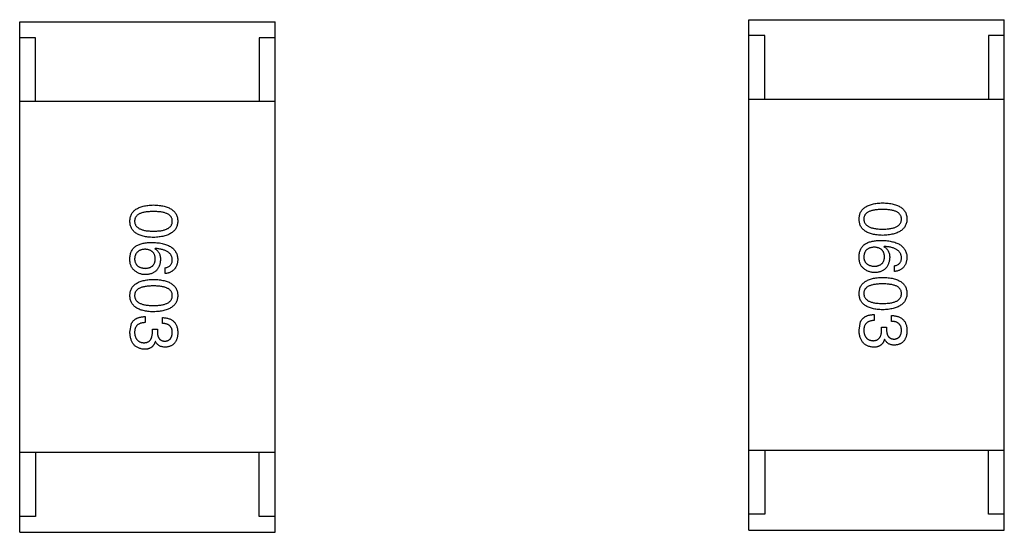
# Model space of a CAD drawing. Header units: inches. Extents: x -36 to 490, y -51 to 98.
# Tile 20 of 153: x 367.08 to 370.16, y 5.06 to 6.66. Entities that reach past the tile are written whole.
import ezdxf

# ---------------------------------------------------------------- set-up
doc = ezdxf.new("R2010")
doc.units = ezdxf.units.IN
doc.header["$LTSCALE"] = 1.21
doc.header["$MEASUREMENT"] = 0
doc.layers.get('0').update_dxf_attribs({"linetype": 'CONTINUOUS'})

msp = doc.modelspace()

# ---------------------------------------------------------------- linework, layer by layer
at = {"color": 7, "linetype": 'Continuous'}
for p, q in [((369.3607, 5.0623), (369.3607, 6.6623)), ((369.3607, 6.6623), (370.1607, 6.6623)), ((370.1607, 5.0623), (370.1607, 6.6623)), ((367.0768, 5.0559), (367.0768, 6.6559)), ((367.0768, 6.6559), (367.8768, 6.6559)), ((367.8768, 5.0559), (367.8768, 6.6559)), ((367.1268, 6.6059), (367.0768, 6.6059)), ((367.1268, 6.4059), (367.1268, 6.6059)), ((367.8268, 6.6059), (367.8268, 6.4059)), ((367.8768, 6.6059), (367.8268, 6.6059)), ((369.4107, 6.6123), (369.3607, 6.6123)), ((369.4107, 6.4123), (369.4107, 6.6123)), ((370.1107, 6.6123), (370.1107, 6.4123)), ((370.1607, 6.6123), (370.1107, 6.6123)), ((367.8768, 6.4059), (367.0768, 6.4059)), ((370.1607, 6.4123), (369.3607, 6.4123)), ((367.5007, 5.9454), (367.4999, 5.9446)), ((369.7846, 5.9518), (369.7838, 5.951)), ((369.8165, 5.8731), (369.8165, 5.8912)), ((367.5327, 5.8667), (367.5327, 5.8847)), ((369.7534, 5.7384), (369.7534, 5.7195)), ((367.422, 5.6827), (367.4269, 5.7098)), ((367.4696, 5.7319), (367.4696, 5.7131)), ((367.5237, 5.7106), (367.5237, 5.7286)), ((369.7059, 5.6892), (369.7108, 5.7162)), ((369.8075, 5.717), (369.8075, 5.7351)), ((367.4925, 5.6835), (367.4925, 5.6926)), ((367.4925, 5.6926), (367.5081, 5.6926)), ((367.5081, 5.6926), (367.5081, 5.6827)), ((369.7764, 5.69), (369.7764, 5.699)), ((369.7764, 5.699), (369.792, 5.699)), ((369.792, 5.699), (369.792, 5.6892)), ((367.5023, 5.654), (367.5015, 5.654)), ((369.7862, 5.6605), (369.7854, 5.6605)), ((367.8768, 5.3059), (367.0768, 5.3059)), ((367.1268, 5.3059), (367.1268, 5.1059)), ((367.8268, 5.1059), (367.8268, 5.3059)), ((370.1607, 5.3123), (369.3607, 5.3123)), ((369.4107, 5.3123), (369.4107, 5.1123)), ((370.1107, 5.1123), (370.1107, 5.3123)), ((367.1268, 5.1059), (367.0768, 5.1059)), ((367.8768, 5.1059), (367.8268, 5.1059)), ((369.4107, 5.1123), (369.3607, 5.1123)), ((370.1607, 5.1123), (370.1107, 5.1123)), ((369.3607, 5.0623), (370.1607, 5.0623)), ((367.0768, 5.0559), (367.8768, 5.0559))]:
    msp.add_line(p, q, dxfattribs=at)
for points, knots in [([(367.422, 6.0308), (367.4221, 6.0328), (367.4223, 6.0367), (367.4232, 6.0423), (367.4248, 6.0476), (367.4268, 6.0525), (367.4295, 6.057), (367.4327, 6.0611), (367.4365, 6.0649), (367.4409, 6.0682), (367.4458, 6.0712), (367.4513, 6.0738), (367.4573, 6.0761), (367.4639, 6.078), (367.4711, 6.0795), (367.4788, 6.0806), (367.4871, 6.0813), (367.4928, 6.0815), (367.4958, 6.0816)], [0, 0, 0, 0, 0.059135, 0.115606, 0.169241, 0.221578, 0.273261, 0.324749, 0.377329, 0.431642, 0.488541, 0.548597, 0.612232, 0.680174, 0.752504, 0.829777, 0.912307, 1, 1, 1, 1]), ([(367.4958, 6.0816), (367.4988, 6.0815), (367.5047, 6.0813), (367.5133, 6.0806), (367.5213, 6.0795), (367.5287, 6.0779), (367.5355, 6.0761), (367.5418, 6.0738), (367.5474, 6.0712), (367.5525, 6.0682), (367.557, 6.0649), (367.561, 6.0611), (367.5643, 6.057), (367.5671, 6.0525), (367.5692, 6.0476), (367.5708, 6.0423), (367.5717, 6.0367), (367.5719, 6.0328), (367.572, 6.0308)], [0, 0, 0, 0, 0.088823, 0.172287, 0.250296, 0.323438, 0.392244, 0.456221, 0.516635, 0.573871, 0.628, 0.680335, 0.731489, 0.782557, 0.834044, 0.886738, 0.942089, 1, 1, 1, 1]), ([(369.7059, 6.0373), (369.706, 6.0392), (369.7062, 6.0431), (369.7071, 6.0488), (369.7086, 6.054), (369.7107, 6.0589), (369.7133, 6.0634), (369.7166, 6.0676), (369.7204, 6.0713), (369.7248, 6.0747), (369.7297, 6.0777), (369.7352, 6.0803), (369.7412, 6.0825), (369.7478, 6.0844), (369.755, 6.0859), (369.7627, 6.087), (369.771, 6.0878), (369.7767, 6.088), (369.7797, 6.0881)], [0, 0, 0, 0, 0.059135, 0.115606, 0.169241, 0.221578, 0.273261, 0.324749, 0.377329, 0.431642, 0.488541, 0.548597, 0.612232, 0.680174, 0.752504, 0.829777, 0.912307, 1, 1, 1, 1]), ([(369.7797, 6.0881), (369.7827, 6.088), (369.7886, 6.0878), (369.7972, 6.087), (369.8052, 6.0859), (369.8126, 6.0844), (369.8194, 6.0825), (369.8256, 6.0803), (369.8313, 6.0777), (369.8364, 6.0747), (369.8409, 6.0713), (369.8448, 6.0676), (369.8482, 6.0634), (369.8509, 6.0589), (369.853, 6.054), (369.8547, 6.0488), (369.8556, 6.0431), (369.8558, 6.0392), (369.8559, 6.0373)], [0, 0, 0, 0, 0.088823, 0.172287, 0.250296, 0.323438, 0.392244, 0.456221, 0.516635, 0.573871, 0.628, 0.680335, 0.731489, 0.782557, 0.834044, 0.886738, 0.942089, 1, 1, 1, 1]), ([(367.4958, 6.0611), (367.4934, 6.0611), (367.4888, 6.0611), (367.4821, 6.0607), (367.4759, 6.0601), (367.4701, 6.0593), (367.4648, 6.0582), (367.4599, 6.057), (367.4555, 6.0554), (367.4516, 6.0537), (367.4481, 6.0517), (367.4451, 6.0494), (367.4425, 6.0469), (367.4404, 6.0441), (367.4387, 6.0412), (367.4376, 6.0379), (367.4369, 6.0344), (367.4368, 6.032), (367.4368, 6.0308)], [0, 0, 0, 0, 0.096457, 0.187288, 0.27178, 0.350132, 0.423455, 0.491343, 0.554037, 0.612253, 0.666313, 0.717038, 0.764921, 0.811214, 0.856775, 0.902988, 0.950234, 1, 1, 1, 1]), ([(367.5548, 6.0308), (367.5548, 6.032), (367.5547, 6.0344), (367.554, 6.0379), (367.5528, 6.0412), (367.5512, 6.0442), (367.5491, 6.0469), (367.5465, 6.0494), (367.5435, 6.0517), (367.54, 6.0537), (367.5361, 6.0554), (367.5317, 6.057), (367.5268, 6.0582), (367.5215, 6.0594), (367.5157, 6.0601), (367.5095, 6.0607), (367.5028, 6.0611), (367.4982, 6.0611), (367.4958, 6.0611)], [0, 0, 0, 0, 0.049764, 0.097007, 0.143217, 0.188577, 0.235116, 0.282997, 0.333719, 0.387776, 0.445989, 0.508679, 0.576563, 0.649481, 0.728235, 0.812722, 0.903548, 1, 1, 1, 1]), ([(369.7797, 6.0676), (369.7773, 6.0676), (369.7727, 6.0675), (369.766, 6.0672), (369.7597, 6.0666), (369.754, 6.0658), (369.7487, 6.0647), (369.7438, 6.0634), (369.7394, 6.0619), (369.7355, 6.0601), (369.732, 6.0581), (369.7289, 6.0559), (369.7264, 6.0533), (369.7243, 6.0506), (369.7226, 6.0476), (369.7215, 6.0444), (369.7208, 6.0409), (369.7207, 6.0385), (369.7206, 6.0373)], [0, 0, 0, 0, 0.096457, 0.187288, 0.27178, 0.350132, 0.423455, 0.491343, 0.554037, 0.612253, 0.666313, 0.717038, 0.764921, 0.811214, 0.856775, 0.902988, 0.950234, 1, 1, 1, 1]), ([(369.8387, 6.0373), (369.8386, 6.0385), (369.8385, 6.0409), (369.8379, 6.0444), (369.8367, 6.0476), (369.8351, 6.0506), (369.8329, 6.0533), (369.8304, 6.0559), (369.8274, 6.0581), (369.8239, 6.0601), (369.8199, 6.0619), (369.8155, 6.0634), (369.8107, 6.0647), (369.8054, 6.0658), (369.7996, 6.0666), (369.7933, 6.0672), (369.7867, 6.0675), (369.782, 6.0676), (369.7797, 6.0676)], [0, 0, 0, 0, 0.049764, 0.097007, 0.143217, 0.188577, 0.235116, 0.282997, 0.333719, 0.387776, 0.445989, 0.508679, 0.576563, 0.649481, 0.728235, 0.812722, 0.903548, 1, 1, 1, 1]), ([(367.4958, 5.98), (367.4928, 5.9801), (367.4871, 5.9803), (367.4788, 5.9811), (367.4711, 5.9822), (367.4639, 5.9837), (367.4573, 5.9855), (367.4513, 5.9878), (367.4458, 5.9904), (367.4409, 5.9934), (367.4365, 5.9968), (367.4327, 6.0005), (367.4295, 6.0046), (367.4268, 6.0092), (367.4248, 6.0141), (367.4232, 6.0193), (367.4223, 6.0249), (367.4221, 6.0288), (367.422, 6.0308)], [0, 0, 0, 0, 0.08769, 0.170218, 0.24749, 0.319818, 0.387758, 0.451391, 0.511445, 0.568185, 0.622681, 0.67526, 0.726746, 0.778428, 0.830764, 0.884397, 0.940866, 1, 1, 1, 1]), ([(367.4368, 6.0308), (367.4368, 6.0296), (367.437, 6.0271), (367.4378, 6.0235), (367.439, 6.0202), (367.4407, 6.0171), (367.4428, 6.0143), (367.4454, 6.0118), (367.4485, 6.0094), (367.452, 6.0073), (367.4559, 6.0055), (367.4603, 6.004), (367.4651, 6.0026), (367.4704, 6.0015), (367.4761, 6.0007), (367.4823, 6.0001), (367.4889, 5.9997), (367.4934, 5.9997), (367.4958, 5.9997)], [0, 0, 0, 0, 0.050879, 0.099377, 0.146973, 0.193618, 0.240619, 0.289461, 0.34047, 0.395283, 0.453059, 0.515633, 0.582666, 0.655287, 0.732971, 0.815933, 0.905166, 1, 1, 1, 1]), ([(367.4958, 5.9997), (367.4982, 5.9997), (367.5028, 5.9997), (367.5095, 6.0001), (367.5157, 6.0007), (367.5215, 6.0015), (367.5268, 6.0026), (367.5317, 6.0039), (367.5361, 6.0055), (367.54, 6.0073), (367.5435, 6.0094), (367.5465, 6.0117), (367.5491, 6.0143), (367.5512, 6.0171), (367.5528, 6.0202), (367.554, 6.0235), (367.5547, 6.0271), (367.5548, 6.0296), (367.5548, 6.0308)], [0, 0, 0, 0, 0.095719, 0.185854, 0.269738, 0.347952, 0.420315, 0.487894, 0.550245, 0.608186, 0.662454, 0.713283, 0.761375, 0.808209, 0.854301, 0.901312, 0.949396, 1, 1, 1, 1]), ([(367.572, 6.0308), (367.5719, 6.0289), (367.5717, 6.025), (367.5706, 6.0195), (367.5689, 6.0143), (367.5668, 6.0095), (367.564, 6.005), (367.5606, 6.0009), (367.5566, 5.9972), (367.5521, 5.9938), (367.547, 5.9908), (367.5414, 5.9881), (367.5352, 5.9859), (367.5284, 5.984), (367.521, 5.9824), (367.5131, 5.9812), (367.5047, 5.9804), (367.4988, 5.9801), (367.4958, 5.98)], [0, 0, 0, 0, 0.057415, 0.112361, 0.16496, 0.216437, 0.267441, 0.318839, 0.371478, 0.426325, 0.483626, 0.544235, 0.608673, 0.677374, 0.750405, 0.828394, 0.911525, 1, 1, 1, 1]), ([(369.7797, 5.9864), (369.7767, 5.9865), (369.771, 5.9867), (369.7627, 5.9875), (369.755, 5.9886), (369.7478, 5.9901), (369.7412, 5.992), (369.7352, 5.9942), (369.7297, 5.9968), (369.7247, 5.9998), (369.7204, 6.0032), (369.7166, 6.007), (369.7133, 6.0111), (369.7107, 6.0156), (369.7086, 6.0205), (369.7071, 6.0258), (369.7062, 6.0314), (369.706, 6.0353), (369.7059, 6.0373)], [0, 0, 0, 0, 0.08769, 0.170218, 0.24749, 0.319818, 0.387758, 0.451391, 0.511445, 0.568185, 0.622681, 0.67526, 0.726746, 0.778428, 0.830764, 0.884397, 0.940866, 1, 1, 1, 1]), ([(369.7206, 6.0373), (369.7207, 6.036), (369.7209, 6.0335), (369.7216, 6.03), (369.7229, 6.0267), (369.7246, 6.0236), (369.7267, 6.0207), (369.7293, 6.0182), (369.7324, 6.0159), (369.7359, 6.0138), (369.7398, 6.012), (369.7442, 6.0104), (369.749, 6.0091), (369.7543, 6.008), (369.76, 6.0071), (369.7661, 6.0065), (369.7728, 6.0062), (369.7773, 6.0061), (369.7797, 6.0061)], [0, 0, 0, 0, 0.050879, 0.099377, 0.146973, 0.193618, 0.240619, 0.289461, 0.34047, 0.395283, 0.453059, 0.515633, 0.582666, 0.655287, 0.732971, 0.815933, 0.905166, 1, 1, 1, 1]), ([(369.7797, 6.0061), (369.782, 6.0061), (369.7867, 6.0062), (369.7933, 6.0065), (369.7996, 6.0071), (369.8054, 6.008), (369.8107, 6.0091), (369.8155, 6.0104), (369.8199, 6.012), (369.8239, 6.0138), (369.8273, 6.0159), (369.8304, 6.0182), (369.8329, 6.0208), (369.8351, 6.0236), (369.8367, 6.0267), (369.8379, 6.03), (369.8385, 6.0336), (369.8386, 6.036), (369.8387, 6.0373)], [0, 0, 0, 0, 0.095719, 0.185854, 0.269738, 0.347952, 0.420315, 0.487894, 0.550245, 0.608186, 0.662454, 0.713283, 0.761375, 0.808209, 0.854301, 0.901312, 0.949396, 1, 1, 1, 1]), ([(369.8559, 6.0373), (369.8558, 6.0353), (369.8555, 6.0315), (369.8545, 6.0259), (369.8528, 6.0207), (369.8506, 6.0159), (369.8478, 6.0114), (369.8445, 6.0073), (369.8405, 6.0036), (369.836, 6.0002), (369.8309, 5.9972), (369.8253, 5.9946), (369.819, 5.9923), (369.8123, 5.9904), (369.8049, 5.9889), (369.797, 5.9877), (369.7885, 5.9868), (369.7827, 5.9866), (369.7797, 5.9864)], [0, 0, 0, 0, 0.057415, 0.112361, 0.16496, 0.216437, 0.267441, 0.318839, 0.371478, 0.426325, 0.483626, 0.544235, 0.608673, 0.677374, 0.750405, 0.828394, 0.911525, 1, 1, 1, 1]), ([(367.422, 5.9151), (367.4221, 5.9171), (367.4224, 5.9211), (367.4235, 5.9269), (367.425, 5.9324), (367.4272, 5.9374), (367.43, 5.9421), (367.4333, 5.9464), (367.4372, 5.9503), (367.4402, 5.9525), (367.4417, 5.9536)], [0, 0, 0, 0, 0.137449, 0.267856, 0.393219, 0.514735, 0.63397, 0.753734, 0.874967, 1, 1, 1, 1]), ([(367.4417, 5.9536), (367.4432, 5.9544), (367.4465, 5.9562), (367.4517, 5.9584), (367.4574, 5.9602), (367.4635, 5.9616), (367.4701, 5.9629), (367.4772, 5.9636), (367.4847, 5.9642), (367.4899, 5.9642), (367.4925, 5.9642)], [0, 0, 0, 0, 0.101889, 0.209155, 0.322694, 0.442863, 0.569758, 0.70479, 0.848502, 1, 1, 1, 1]), ([(367.4925, 5.9642), (367.4957, 5.9641), (367.5018, 5.964), (367.5106, 5.9631), (367.5189, 5.962), (367.5265, 5.9603), (367.5336, 5.9584), (367.5401, 5.956), (367.546, 5.9532), (367.5513, 5.95), (367.556, 5.9465), (367.5601, 5.9424), (367.5636, 5.9381), (367.5665, 5.9332), (367.5688, 5.928), (367.5705, 5.9224), (367.5716, 5.9164), (367.5719, 5.9123), (367.572, 5.9101)], [0, 0, 0, 0, 0.087517, 0.169686, 0.246944, 0.319347, 0.387088, 0.450961, 0.511075, 0.567974, 0.622351, 0.675039, 0.726853, 0.778688, 0.83093, 0.884738, 0.941043, 1, 1, 1, 1]), ([(369.7059, 5.9215), (369.706, 5.9236), (369.7062, 5.9276), (369.7073, 5.9334), (369.7089, 5.9388), (369.7111, 5.9439), (369.7139, 5.9485), (369.7172, 5.9528), (369.7211, 5.9567), (369.7241, 5.9589), (369.7256, 5.96)], [0, 0, 0, 0, 0.137449, 0.267856, 0.393219, 0.514735, 0.63397, 0.753734, 0.874967, 1, 1, 1, 1]), ([(369.7256, 5.96), (369.7271, 5.9609), (369.7303, 5.9626), (369.7356, 5.9648), (369.7413, 5.9666), (369.7474, 5.9681), (369.754, 5.9693), (369.761, 5.9701), (369.7686, 5.9706), (369.7737, 5.9707), (369.7764, 5.9707)], [0, 0, 0, 0, 0.101889, 0.209155, 0.322694, 0.442863, 0.569758, 0.70479, 0.848502, 1, 1, 1, 1]), ([(369.7764, 5.9707), (369.7795, 5.9706), (369.7856, 5.9704), (369.7945, 5.9696), (369.8028, 5.9684), (369.8104, 5.9668), (369.8175, 5.9648), (369.824, 5.9624), (369.8299, 5.9597), (369.8352, 5.9565), (369.8399, 5.9529), (369.844, 5.9489), (369.8475, 5.9445), (369.8504, 5.9397), (369.8527, 5.9345), (369.8544, 5.9289), (369.8555, 5.9229), (369.8558, 5.9187), (369.8559, 5.9166)], [0, 0, 0, 0, 0.087517, 0.169686, 0.246944, 0.319347, 0.387088, 0.450961, 0.511075, 0.567974, 0.622351, 0.675039, 0.726853, 0.778688, 0.83093, 0.884738, 0.941043, 1, 1, 1, 1]), ([(367.4696, 5.9429), (367.4683, 5.9428), (367.4657, 5.9427), (367.4621, 5.9421), (367.4587, 5.9414), (367.4556, 5.9404), (367.4526, 5.9393), (367.45, 5.9378), (367.4475, 5.9362), (367.4454, 5.9343), (367.4434, 5.9323), (367.4417, 5.93), (367.4403, 5.9275), (367.4391, 5.9248), (367.4381, 5.9218), (367.4374, 5.9187), (367.4369, 5.9153), (367.4368, 5.913), (367.4368, 5.9118)], [0, 0, 0, 0, 0.076467, 0.148148, 0.216496, 0.280559, 0.342274, 0.401168, 0.458322, 0.514073, 0.569257, 0.62465, 0.68124, 0.739113, 0.799947, 0.862804, 0.929597, 1, 1, 1, 1]), ([(367.5015, 5.9126), (367.5015, 5.9138), (367.5014, 5.916), (367.5009, 5.9193), (367.5002, 5.9224), (367.4993, 5.9252), (367.4981, 5.9279), (367.4967, 5.9303), (367.495, 5.9326), (367.4931, 5.9346), (367.491, 5.9364), (367.4887, 5.9379), (367.4861, 5.9393), (367.4832, 5.9405), (367.4801, 5.9414), (367.4768, 5.9422), (367.4733, 5.9427), (367.4708, 5.9428), (367.4696, 5.9429)], [0, 0, 0, 0, 0.070453, 0.136523, 0.199866, 0.260392, 0.318446, 0.374657, 0.430182, 0.485556, 0.541071, 0.598396, 0.657208, 0.718642, 0.783247, 0.851631, 0.923928, 1, 1, 1, 1]), ([(367.4999, 5.9446), (367.5013, 5.9437), (367.5041, 5.942), (367.5078, 5.9388), (367.511, 5.9352), (367.5136, 5.9311), (367.5155, 5.9265), (367.5169, 5.9214), (367.5178, 5.9159), (367.5179, 5.9121), (367.5179, 5.9101)], [0, 0, 0, 0, 0.122276, 0.239997, 0.35611, 0.473903, 0.59404, 0.720428, 0.855383, 1, 1, 1, 1]), ([(367.5548, 5.9101), (367.5547, 5.9114), (367.5545, 5.914), (367.5536, 5.9177), (367.5525, 5.9211), (367.5508, 5.9244), (367.5489, 5.9274), (367.5465, 5.9302), (367.5436, 5.9327), (367.5405, 5.9351), (367.5368, 5.9371), (367.5328, 5.939), (367.5285, 5.9406), (367.5237, 5.942), (367.5185, 5.9432), (367.5129, 5.9442), (367.5069, 5.9449), (367.5028, 5.9452), (367.5007, 5.9454)], [0, 0, 0, 0, 0.054741, 0.107075, 0.158339, 0.208382, 0.258772, 0.310045, 0.362765, 0.417822, 0.475982, 0.537466, 0.602901, 0.673037, 0.747247, 0.826291, 0.910782, 1, 1, 1, 1]), ([(369.7182, 5.8846), (369.7171, 5.8856), (369.715, 5.8874), (369.7124, 5.8909), (369.7102, 5.8948), (369.7084, 5.8992), (369.7071, 5.9041), (369.7063, 5.9095), (369.7058, 5.9153), (369.7059, 5.9194), (369.7059, 5.9215)], [0, 0, 0, 0, 0.105033, 0.21147, 0.321511, 0.438526, 0.563605, 0.698055, 0.843218, 1, 1, 1, 1]), ([(369.7534, 5.9494), (369.7521, 5.9493), (369.7496, 5.9491), (369.746, 5.9486), (369.7426, 5.9478), (369.7394, 5.9469), (369.7365, 5.9457), (369.7339, 5.9443), (369.7314, 5.9427), (369.7292, 5.9408), (369.7273, 5.9388), (369.7256, 5.9364), (369.7241, 5.934), (369.723, 5.9312), (369.722, 5.9283), (369.7213, 5.9251), (369.7208, 5.9218), (369.7207, 5.9194), (369.7206, 5.9182)], [0, 0, 0, 0, 0.076467, 0.148148, 0.216496, 0.280559, 0.342274, 0.401168, 0.458322, 0.514073, 0.569257, 0.62465, 0.68124, 0.739113, 0.799947, 0.862804, 0.929597, 1, 1, 1, 1]), ([(369.7854, 5.919), (369.7853, 5.9202), (369.7852, 5.9225), (369.7848, 5.9257), (369.7841, 5.9288), (369.7831, 5.9317), (369.782, 5.9344), (369.7805, 5.9368), (369.7789, 5.939), (369.777, 5.941), (369.7749, 5.9428), (369.7725, 5.9444), (369.7699, 5.9458), (369.7671, 5.9469), (369.764, 5.9478), (369.7607, 5.9486), (369.7571, 5.9491), (369.7547, 5.9493), (369.7534, 5.9494)], [0, 0, 0, 0, 0.070453, 0.136523, 0.199866, 0.260392, 0.318446, 0.374657, 0.430182, 0.485556, 0.541071, 0.598396, 0.657208, 0.718642, 0.783247, 0.851631, 0.923928, 1, 1, 1, 1]), ([(369.7838, 5.951), (369.7852, 5.9502), (369.788, 5.9485), (369.7917, 5.9453), (369.7949, 5.9416), (369.7974, 5.9375), (369.7994, 5.9329), (369.8008, 5.9279), (369.8017, 5.9224), (369.8017, 5.9186), (369.8018, 5.9166)], [0, 0, 0, 0, 0.122276, 0.239997, 0.35611, 0.473903, 0.59404, 0.720428, 0.855383, 1, 1, 1, 1]), ([(369.8387, 5.9166), (369.8386, 5.9179), (369.8384, 5.9204), (369.8375, 5.9241), (369.8364, 5.9276), (369.8347, 5.9308), (369.8328, 5.9338), (369.8303, 5.9366), (369.8275, 5.9391), (369.8243, 5.9415), (369.8207, 5.9436), (369.8167, 5.9454), (369.8123, 5.9471), (369.8075, 5.9485), (369.8024, 5.9497), (369.7968, 5.9506), (369.7908, 5.9514), (369.7867, 5.9517), (369.7846, 5.9518)], [0, 0, 0, 0, 0.054741, 0.107075, 0.158339, 0.208382, 0.258772, 0.310045, 0.362765, 0.417822, 0.475982, 0.537466, 0.602901, 0.673037, 0.747247, 0.826291, 0.910782, 1, 1, 1, 1]), ([(367.4343, 5.8782), (367.4333, 5.8791), (367.4311, 5.881), (367.4285, 5.8845), (367.4263, 5.8884), (367.4246, 5.8928), (367.4232, 5.8977), (367.4224, 5.9031), (367.4219, 5.9089), (367.422, 5.913), (367.422, 5.9151)], [0, 0, 0, 0, 0.105033, 0.21147, 0.321511, 0.438526, 0.563605, 0.698055, 0.843218, 1, 1, 1, 1]), ([(367.4368, 5.9118), (367.4369, 5.9107), (367.437, 5.9085), (367.4376, 5.9054), (367.4384, 5.9025), (367.4394, 5.8999), (367.4407, 5.8973), (367.4422, 5.895), (367.444, 5.8929), (367.446, 5.891), (367.4482, 5.8893), (367.4507, 5.8878), (367.4534, 5.8865), (367.4563, 5.8854), (367.4595, 5.8846), (367.4629, 5.8839), (367.4666, 5.8833), (367.4691, 5.8832), (367.4704, 5.8831)], [0, 0, 0, 0, 0.066682, 0.130303, 0.190802, 0.248749, 0.30534, 0.361219, 0.415721, 0.471765, 0.528279, 0.586428, 0.64659, 0.710143, 0.776461, 0.846692, 0.921137, 1, 1, 1, 1]), ([(367.4704, 5.8831), (367.4716, 5.8832), (367.474, 5.8833), (367.4774, 5.8839), (367.4807, 5.8846), (367.4837, 5.8855), (367.4864, 5.8866), (367.489, 5.8879), (367.4913, 5.8895), (367.4934, 5.8912), (367.4952, 5.8932), (367.4968, 5.8954), (367.4982, 5.8978), (367.4993, 5.9003), (367.5002, 5.9031), (367.5009, 5.9061), (367.5014, 5.9093), (367.5015, 5.9115), (367.5015, 5.9126)], [0, 0, 0, 0, 0.076288, 0.14871, 0.216387, 0.281386, 0.342528, 0.402111, 0.4591, 0.514852, 0.569974, 0.625644, 0.682226, 0.740156, 0.800362, 0.863471, 0.930116, 1, 1, 1, 1]), ([(367.5179, 5.9101), (367.5177, 5.9083), (367.5174, 5.9048), (367.5165, 5.8996), (367.5154, 5.8948), (367.5138, 5.8904), (367.512, 5.8862), (367.5099, 5.8824), (367.5074, 5.879), (367.5046, 5.8759), (367.5016, 5.8731), (367.4981, 5.8707), (367.4944, 5.8686), (367.4904, 5.8668), (367.486, 5.8655), (367.4814, 5.8644), (367.4764, 5.8637), (367.473, 5.8635), (367.4712, 5.8634)], [0, 0, 0, 0, 0.074228, 0.144548, 0.211288, 0.274576, 0.335162, 0.393915, 0.450599, 0.506657, 0.562409, 0.618617, 0.676096, 0.735061, 0.79654, 0.860906, 0.928473, 1, 1, 1, 1]), ([(367.5327, 5.8847), (367.5344, 5.8851), (367.5377, 5.8859), (367.5423, 5.8877), (367.5462, 5.8901), (367.5494, 5.893), (367.5518, 5.8965), (367.5536, 5.9006), (367.5546, 5.9052), (367.5547, 5.9084), (367.5548, 5.9101)], [0, 0, 0, 0, 0.1439, 0.274233, 0.394478, 0.509388, 0.621911, 0.738504, 0.863414, 1, 1, 1, 1]), ([(367.572, 5.9101), (367.5719, 5.9086), (367.5716, 5.9054), (367.5709, 5.9009), (367.57, 5.8967), (367.5687, 5.8927), (367.5672, 5.889), (367.5654, 5.8856), (367.5633, 5.8824), (367.561, 5.8796), (367.5584, 5.877), (367.5555, 5.8747), (367.5524, 5.8726), (367.549, 5.8709), (367.5453, 5.8694), (367.5413, 5.8682), (367.5371, 5.8673), (367.5342, 5.8669), (367.5327, 5.8667)], [0, 0, 0, 0, 0.073784, 0.144317, 0.211047, 0.274818, 0.336501, 0.395724, 0.453465, 0.510016, 0.566585, 0.622844, 0.680328, 0.739335, 0.800408, 0.863904, 0.93053, 1, 1, 1, 1]), ([(369.7206, 5.9182), (369.7207, 5.9171), (369.7209, 5.915), (369.7215, 5.9119), (369.7222, 5.909), (369.7233, 5.9063), (369.7246, 5.9038), (369.7261, 5.9015), (369.7278, 5.8994), (369.7298, 5.8975), (369.7321, 5.8958), (369.7346, 5.8943), (369.7372, 5.893), (369.7402, 5.8919), (369.7434, 5.891), (369.7468, 5.8903), (369.7504, 5.8898), (369.753, 5.8896), (369.7542, 5.8895)], [0, 0, 0, 0, 0.066682, 0.130303, 0.190802, 0.248749, 0.30534, 0.361219, 0.415721, 0.471765, 0.528279, 0.586428, 0.64659, 0.710143, 0.776461, 0.846692, 0.921137, 1, 1, 1, 1]), ([(369.7542, 5.8895), (369.7555, 5.8896), (369.7579, 5.8898), (369.7613, 5.8903), (369.7645, 5.891), (369.7675, 5.8919), (369.7703, 5.8931), (369.7729, 5.8944), (369.7751, 5.896), (369.7772, 5.8977), (369.7791, 5.8997), (369.7807, 5.9018), (369.782, 5.9042), (369.7832, 5.9068), (369.7841, 5.9095), (369.7848, 5.9125), (369.7852, 5.9157), (369.7853, 5.9179), (369.7854, 5.919)], [0, 0, 0, 0, 0.076288, 0.14871, 0.216387, 0.281386, 0.342528, 0.402111, 0.4591, 0.514852, 0.569974, 0.625644, 0.682226, 0.740156, 0.800362, 0.863471, 0.930116, 1, 1, 1, 1]), ([(369.8018, 5.9166), (369.8016, 5.9148), (369.8013, 5.9112), (369.8004, 5.9061), (369.7992, 5.9013), (369.7977, 5.8968), (369.7959, 5.8927), (369.7938, 5.8889), (369.7913, 5.8854), (369.7885, 5.8823), (369.7854, 5.8795), (369.782, 5.8771), (369.7783, 5.875), (369.7743, 5.8733), (369.7699, 5.8719), (369.7652, 5.8709), (369.7603, 5.8701), (369.7568, 5.87), (369.7551, 5.8699)], [0, 0, 0, 0, 0.074228, 0.144548, 0.211288, 0.274576, 0.335162, 0.393915, 0.450599, 0.506657, 0.562409, 0.618617, 0.676096, 0.735061, 0.79654, 0.860906, 0.928473, 1, 1, 1, 1]), ([(369.8165, 5.8912), (369.8183, 5.8916), (369.8216, 5.8923), (369.8262, 5.8941), (369.8301, 5.8965), (369.8332, 5.8995), (369.8357, 5.903), (369.8374, 5.9071), (369.8385, 5.9116), (369.8386, 5.9149), (369.8387, 5.9166)], [0, 0, 0, 0, 0.1439, 0.274233, 0.394478, 0.509388, 0.621911, 0.738504, 0.863414, 1, 1, 1, 1]), ([(369.8559, 5.9166), (369.8558, 5.915), (369.8555, 5.9119), (369.8548, 5.9074), (369.8538, 5.9031), (369.8526, 5.8992), (369.8511, 5.8955), (369.8493, 5.892), (369.8472, 5.8889), (369.8449, 5.886), (369.8423, 5.8834), (369.8394, 5.8811), (369.8362, 5.8791), (369.8328, 5.8773), (369.8291, 5.8758), (369.8252, 5.8747), (369.821, 5.8737), (369.818, 5.8733), (369.8165, 5.8731)], [0, 0, 0, 0, 0.073784, 0.144317, 0.211047, 0.274818, 0.336501, 0.395724, 0.453465, 0.510016, 0.566585, 0.622844, 0.680328, 0.739335, 0.800408, 0.863904, 0.93053, 1, 1, 1, 1]), ([(367.4712, 5.8634), (367.4694, 5.8635), (367.466, 5.8636), (367.4609, 5.8642), (367.456, 5.8654), (367.4513, 5.867), (367.4467, 5.8691), (367.4424, 5.8717), (367.4382, 5.8747), (367.4356, 5.877), (367.4343, 5.8782)], [0, 0, 0, 0, 0.12904, 0.253809, 0.377066, 0.499122, 0.621469, 0.744665, 0.870607, 1, 1, 1, 1]), ([(369.7551, 5.8699), (369.7533, 5.8699), (369.7499, 5.87), (369.7448, 5.8707), (369.7399, 5.8719), (369.7351, 5.8735), (369.7306, 5.8756), (369.7262, 5.8781), (369.7221, 5.8811), (369.7195, 5.8834), (369.7182, 5.8846)], [0, 0, 0, 0, 0.12904, 0.253809, 0.377066, 0.499122, 0.621469, 0.744665, 0.870607, 1, 1, 1, 1]), ([(367.422, 5.7977), (367.4221, 5.7997), (367.4223, 5.8035), (367.4232, 5.8092), (367.4248, 5.8144), (367.4268, 5.8193), (367.4295, 5.8238), (367.4327, 5.828), (367.4365, 5.8317), (367.4409, 5.8351), (367.4458, 5.8381), (367.4513, 5.8407), (367.4573, 5.8429), (367.4639, 5.8448), (367.4711, 5.8463), (367.4788, 5.8474), (367.4871, 5.8482), (367.4928, 5.8484), (367.4958, 5.8485)], [0, 0, 0, 0, 0.059135, 0.115606, 0.169241, 0.221578, 0.273261, 0.324749, 0.377329, 0.431642, 0.488541, 0.548597, 0.612232, 0.680174, 0.752504, 0.829777, 0.912307, 1, 1, 1, 1]), ([(367.4958, 5.8485), (367.4988, 5.8484), (367.5047, 5.8482), (367.5133, 5.8474), (367.5213, 5.8463), (367.5287, 5.8448), (367.5355, 5.8429), (367.5418, 5.8407), (367.5474, 5.8381), (367.5525, 5.8351), (367.557, 5.8317), (367.561, 5.828), (367.5643, 5.8238), (367.5671, 5.8193), (367.5692, 5.8144), (367.5708, 5.8092), (367.5717, 5.8035), (367.5719, 5.7997), (367.572, 5.7977)], [0, 0, 0, 0, 0.088823, 0.172287, 0.250296, 0.323438, 0.392244, 0.456221, 0.516635, 0.573871, 0.628, 0.680335, 0.731489, 0.782557, 0.834044, 0.886738, 0.942089, 1, 1, 1, 1]), ([(369.7059, 5.8041), (369.706, 5.8061), (369.7062, 5.81), (369.7071, 5.8156), (369.7086, 5.8209), (369.7107, 5.8258), (369.7133, 5.8303), (369.7166, 5.8344), (369.7204, 5.8382), (369.7248, 5.8415), (369.7297, 5.8445), (369.7352, 5.8471), (369.7412, 5.8494), (369.7478, 5.8512), (369.755, 5.8528), (369.7627, 5.8539), (369.771, 5.8546), (369.7767, 5.8548), (369.7797, 5.8549)], [0, 0, 0, 0, 0.059135, 0.115606, 0.169241, 0.221578, 0.273261, 0.324749, 0.377329, 0.431642, 0.488541, 0.548597, 0.612232, 0.680174, 0.752504, 0.829777, 0.912307, 1, 1, 1, 1]), ([(369.7797, 5.8344), (369.7773, 5.8344), (369.7727, 5.8344), (369.766, 5.834), (369.7597, 5.8334), (369.754, 5.8326), (369.7487, 5.8315), (369.7438, 5.8303), (369.7394, 5.8287), (369.7355, 5.827), (369.732, 5.825), (369.7289, 5.8227), (369.7264, 5.8202), (369.7243, 5.8174), (369.7226, 5.8145), (369.7215, 5.8112), (369.7208, 5.8077), (369.7207, 5.8053), (369.7206, 5.8041)], [0, 0, 0, 0, 0.096457, 0.187288, 0.27178, 0.350132, 0.423455, 0.491343, 0.554037, 0.612253, 0.666313, 0.717038, 0.764921, 0.811214, 0.856775, 0.902988, 0.950234, 1, 1, 1, 1]), ([(369.7797, 5.8549), (369.7827, 5.8548), (369.7886, 5.8546), (369.7972, 5.8539), (369.8052, 5.8528), (369.8126, 5.8512), (369.8194, 5.8494), (369.8256, 5.8471), (369.8313, 5.8445), (369.8364, 5.8415), (369.8409, 5.8382), (369.8448, 5.8344), (369.8482, 5.8303), (369.8509, 5.8258), (369.853, 5.8209), (369.8547, 5.8156), (369.8556, 5.81), (369.8558, 5.8061), (369.8559, 5.8041)], [0, 0, 0, 0, 0.088823, 0.172287, 0.250296, 0.323438, 0.392244, 0.456221, 0.516635, 0.573871, 0.628, 0.680335, 0.731489, 0.782557, 0.834044, 0.886738, 0.942089, 1, 1, 1, 1]), ([(369.8387, 5.8041), (369.8386, 5.8053), (369.8385, 5.8077), (369.8379, 5.8112), (369.8367, 5.8144), (369.8351, 5.8175), (369.8329, 5.8202), (369.8304, 5.8227), (369.8274, 5.825), (369.8239, 5.827), (369.8199, 5.8287), (369.8155, 5.8303), (369.8107, 5.8315), (369.8054, 5.8326), (369.7996, 5.8334), (369.7933, 5.834), (369.7867, 5.8344), (369.782, 5.8344), (369.7797, 5.8344)], [0, 0, 0, 0, 0.049764, 0.097007, 0.143217, 0.188577, 0.235116, 0.282997, 0.333719, 0.387776, 0.445989, 0.508679, 0.576563, 0.649481, 0.728235, 0.812722, 0.903548, 1, 1, 1, 1]), ([(367.4958, 5.828), (367.4934, 5.828), (367.4888, 5.8279), (367.4821, 5.8276), (367.4759, 5.827), (367.4701, 5.8262), (367.4648, 5.8251), (367.4599, 5.8239), (367.4555, 5.8223), (367.4516, 5.8205), (367.4481, 5.8185), (367.4451, 5.8163), (367.4425, 5.8137), (367.4404, 5.811), (367.4387, 5.808), (367.4376, 5.8048), (367.4369, 5.8013), (367.4368, 5.7989), (367.4368, 5.7977)], [0, 0, 0, 0, 0.096457, 0.187288, 0.27178, 0.350132, 0.423455, 0.491343, 0.554037, 0.612253, 0.666313, 0.717038, 0.764921, 0.811214, 0.856775, 0.902988, 0.950234, 1, 1, 1, 1]), ([(367.5548, 5.7977), (367.5548, 5.7989), (367.5547, 5.8013), (367.554, 5.8048), (367.5528, 5.808), (367.5512, 5.811), (367.5491, 5.8137), (367.5465, 5.8163), (367.5435, 5.8185), (367.54, 5.8205), (367.5361, 5.8223), (367.5317, 5.8239), (367.5268, 5.8251), (367.5215, 5.8262), (367.5157, 5.827), (367.5095, 5.8276), (367.5028, 5.8279), (367.4982, 5.828), (367.4958, 5.828)], [0, 0, 0, 0, 0.049764, 0.097007, 0.143217, 0.188577, 0.235116, 0.282997, 0.333719, 0.387776, 0.445989, 0.508679, 0.576563, 0.649481, 0.728235, 0.812722, 0.903548, 1, 1, 1, 1]), ([(369.7797, 5.7533), (369.7767, 5.7534), (369.771, 5.7536), (369.7627, 5.7544), (369.755, 5.7555), (369.7478, 5.757), (369.7412, 5.7588), (369.7352, 5.7611), (369.7297, 5.7637), (369.7247, 5.7667), (369.7204, 5.77), (369.7166, 5.7738), (369.7133, 5.7779), (369.7107, 5.7825), (369.7086, 5.7874), (369.7071, 5.7926), (369.7062, 5.7982), (369.706, 5.8021), (369.7059, 5.8041)], [0, 0, 0, 0, 0.08769, 0.170218, 0.24749, 0.319818, 0.387758, 0.451391, 0.511445, 0.568185, 0.622681, 0.67526, 0.726746, 0.778428, 0.830764, 0.884397, 0.940866, 1, 1, 1, 1]), ([(369.7206, 5.8041), (369.7207, 5.8029), (369.7209, 5.8004), (369.7216, 5.7968), (369.7229, 5.7935), (369.7246, 5.7904), (369.7267, 5.7876), (369.7293, 5.785), (369.7324, 5.7827), (369.7359, 5.7806), (369.7398, 5.7788), (369.7442, 5.7772), (369.749, 5.7759), (369.7543, 5.7748), (369.76, 5.774), (369.7661, 5.7734), (369.7728, 5.773), (369.7773, 5.773), (369.7797, 5.773)], [0, 0, 0, 0, 0.050879, 0.099377, 0.146973, 0.193618, 0.240619, 0.289461, 0.34047, 0.395283, 0.453059, 0.515633, 0.582666, 0.655287, 0.732971, 0.815933, 0.905166, 1, 1, 1, 1]), ([(369.7797, 5.773), (369.782, 5.773), (369.7867, 5.773), (369.7933, 5.7734), (369.7996, 5.774), (369.8054, 5.7748), (369.8107, 5.7759), (369.8155, 5.7772), (369.8199, 5.7788), (369.8239, 5.7806), (369.8273, 5.7827), (369.8304, 5.785), (369.8329, 5.7876), (369.8351, 5.7904), (369.8367, 5.7935), (369.8379, 5.7968), (369.8385, 5.8004), (369.8386, 5.8029), (369.8387, 5.8041)], [0, 0, 0, 0, 0.095719, 0.185854, 0.269738, 0.347952, 0.420315, 0.487894, 0.550245, 0.608186, 0.662454, 0.713283, 0.761375, 0.808209, 0.854301, 0.901312, 0.949396, 1, 1, 1, 1]), ([(369.8559, 5.8041), (369.8558, 5.8022), (369.8555, 5.7983), (369.8545, 5.7928), (369.8528, 5.7876), (369.8506, 5.7828), (369.8478, 5.7783), (369.8445, 5.7742), (369.8405, 5.7705), (369.836, 5.7671), (369.8309, 5.7641), (369.8253, 5.7614), (369.819, 5.7592), (369.8123, 5.7573), (369.8049, 5.7557), (369.797, 5.7545), (369.7885, 5.7537), (369.7827, 5.7534), (369.7797, 5.7533)], [0, 0, 0, 0, 0.057415, 0.112361, 0.16496, 0.216437, 0.267441, 0.318839, 0.371478, 0.426325, 0.483626, 0.544235, 0.608673, 0.677374, 0.750405, 0.828394, 0.911525, 1, 1, 1, 1]), ([(367.4958, 5.7468), (367.4928, 5.7469), (367.4871, 5.7471), (367.4788, 5.7479), (367.4711, 5.749), (367.4639, 5.7505), (367.4573, 5.7524), (367.4513, 5.7546), (367.4458, 5.7572), (367.4409, 5.7602), (367.4365, 5.7636), (367.4327, 5.7674), (367.4295, 5.7715), (367.4268, 5.776), (367.4248, 5.7809), (367.4232, 5.7862), (367.4223, 5.7918), (367.4221, 5.7957), (367.422, 5.7977)], [0, 0, 0, 0, 0.08769, 0.170218, 0.24749, 0.319818, 0.387758, 0.451391, 0.511445, 0.568185, 0.622681, 0.67526, 0.726746, 0.778428, 0.830764, 0.884397, 0.940866, 1, 1, 1, 1]), ([(367.4368, 5.7977), (367.4368, 5.7964), (367.437, 5.7939), (367.4378, 5.7904), (367.439, 5.7871), (367.4407, 5.784), (367.4428, 5.7811), (367.4454, 5.7786), (367.4485, 5.7763), (367.452, 5.7742), (367.4559, 5.7724), (367.4603, 5.7708), (367.4651, 5.7695), (367.4704, 5.7684), (367.4761, 5.7675), (367.4823, 5.7669), (367.4889, 5.7666), (367.4934, 5.7665), (367.4958, 5.7665)], [0, 0, 0, 0, 0.050879, 0.099377, 0.146973, 0.193618, 0.240619, 0.289461, 0.34047, 0.395283, 0.453059, 0.515633, 0.582666, 0.655287, 0.732971, 0.815933, 0.905166, 1, 1, 1, 1]), ([(367.4958, 5.7665), (367.4982, 5.7665), (367.5028, 5.7666), (367.5095, 5.7669), (367.5157, 5.7675), (367.5215, 5.7684), (367.5268, 5.7695), (367.5317, 5.7708), (367.5361, 5.7724), (367.54, 5.7742), (367.5435, 5.7763), (367.5465, 5.7786), (367.5491, 5.7812), (367.5512, 5.784), (367.5528, 5.7871), (367.554, 5.7904), (367.5547, 5.794), (367.5548, 5.7964), (367.5548, 5.7977)], [0, 0, 0, 0, 0.095719, 0.185854, 0.269738, 0.347952, 0.420315, 0.487894, 0.550245, 0.608186, 0.662454, 0.713283, 0.761375, 0.808209, 0.854301, 0.901312, 0.949396, 1, 1, 1, 1]), ([(367.572, 5.7977), (367.5719, 5.7957), (367.5717, 5.7919), (367.5706, 5.7863), (367.5689, 5.7811), (367.5668, 5.7763), (367.564, 5.7718), (367.5606, 5.7677), (367.5566, 5.764), (367.5521, 5.7606), (367.547, 5.7576), (367.5414, 5.755), (367.5352, 5.7527), (367.5284, 5.7508), (367.521, 5.7493), (367.5131, 5.7481), (367.5047, 5.7472), (367.4988, 5.747), (367.4958, 5.7468)], [0, 0, 0, 0, 0.057415, 0.112361, 0.16496, 0.216437, 0.267441, 0.318839, 0.371478, 0.426325, 0.483626, 0.544235, 0.608673, 0.677374, 0.750405, 0.828394, 0.911525, 1, 1, 1, 1]), ([(369.7108, 5.7162), (369.7112, 5.7171), (369.7121, 5.7188), (369.7136, 5.7212), (369.7153, 5.7235), (369.7171, 5.7256), (369.7192, 5.7276), (369.7214, 5.7294), (369.7238, 5.731), (369.7264, 5.7325), (369.7292, 5.7337), (369.7321, 5.7349), (369.7352, 5.7359), (369.7385, 5.7367), (369.742, 5.7374), (369.7456, 5.7379), (369.7495, 5.7382), (369.7521, 5.7383), (369.7534, 5.7384)], [0, 0, 0, 0, 0.056906, 0.113264, 0.168825, 0.223843, 0.279195, 0.335267, 0.392098, 0.450414, 0.51054, 0.572219, 0.636652, 0.703156, 0.773102, 0.845505, 0.921063, 1, 1, 1, 1]), ([(367.4269, 5.7098), (367.4273, 5.7106), (367.4282, 5.7124), (367.4297, 5.7148), (367.4314, 5.7171), (367.4333, 5.7192), (367.4353, 5.7211), (367.4375, 5.7229), (367.4399, 5.7245), (367.4425, 5.726), (367.4453, 5.7273), (367.4482, 5.7285), (367.4513, 5.7294), (367.4546, 5.7303), (367.4581, 5.7309), (367.4618, 5.7314), (367.4656, 5.7318), (367.4682, 5.7319), (367.4696, 5.7319)], [0, 0, 0, 0, 0.056906, 0.113264, 0.168825, 0.223843, 0.279195, 0.335267, 0.392098, 0.450414, 0.51054, 0.572219, 0.636652, 0.703156, 0.773102, 0.845505, 0.921063, 1, 1, 1, 1]), ([(367.4696, 5.7131), (367.4682, 5.713), (367.4657, 5.7129), (367.4619, 5.7124), (367.4585, 5.7118), (367.4552, 5.7109), (367.4523, 5.7097), (367.4496, 5.7084), (367.4471, 5.7067), (367.4449, 5.7049), (367.443, 5.7028), (367.4413, 5.7005), (367.4399, 5.698), (367.4388, 5.6952), (367.4379, 5.6922), (367.4372, 5.689), (367.4368, 5.6855), (367.4368, 5.6831), (367.4368, 5.6819)], [0, 0, 0, 0, 0.07723, 0.149593, 0.217944, 0.282232, 0.34411, 0.402297, 0.458791, 0.513966, 0.568538, 0.623291, 0.679957, 0.737243, 0.798142, 0.86118, 0.928728, 1, 1, 1, 1]), ([(367.5237, 5.7286), (367.5256, 5.7286), (367.5293, 5.7284), (367.5347, 5.7278), (367.5398, 5.7268), (367.5445, 5.7255), (367.5488, 5.7237), (367.5527, 5.7217), (367.5564, 5.7192), (367.5596, 5.7164), (367.5624, 5.7132), (367.5649, 5.7097), (367.567, 5.7058), (367.5688, 5.7015), (367.5702, 5.6969), (367.5711, 5.692), (367.5718, 5.6866), (367.572, 5.683), (367.572, 5.6811)], [0, 0, 0, 0, 0.074804, 0.144899, 0.211458, 0.274554, 0.334363, 0.392059, 0.448123, 0.503024, 0.558154, 0.613471, 0.670844, 0.729926, 0.792003, 0.857405, 0.926768, 1, 1, 1, 1]), ([(367.5548, 5.6819), (367.5548, 5.683), (367.5547, 5.6852), (367.5544, 5.6884), (367.5538, 5.6914), (367.5529, 5.6941), (367.5518, 5.6967), (367.5505, 5.699), (367.5489, 5.7012), (367.547, 5.7031), (367.545, 5.7048), (367.5426, 5.7062), (367.5401, 5.7075), (367.5372, 5.7086), (367.5342, 5.7094), (367.5309, 5.71), (367.5273, 5.7104), (367.5249, 5.7105), (367.5237, 5.7106)], [0, 0, 0, 0, 0.069877, 0.136363, 0.198671, 0.257968, 0.315462, 0.370709, 0.425568, 0.479847, 0.535753, 0.592303, 0.651386, 0.713311, 0.778642, 0.84836, 0.921866, 1, 1, 1, 1]), ([(369.7534, 5.7195), (369.7521, 5.7195), (369.7495, 5.7194), (369.7458, 5.7189), (369.7423, 5.7182), (369.7391, 5.7173), (369.7362, 5.7162), (369.7334, 5.7148), (369.731, 5.7132), (369.7288, 5.7114), (369.7269, 5.7093), (369.7252, 5.707), (369.7238, 5.7044), (369.7226, 5.7016), (369.7217, 5.6987), (369.7211, 5.6954), (369.7207, 5.692), (369.7207, 5.6896), (369.7206, 5.6884)], [0, 0, 0, 0, 0.07723, 0.149593, 0.217944, 0.282232, 0.34411, 0.402297, 0.458791, 0.513966, 0.568538, 0.623291, 0.679957, 0.737243, 0.798142, 0.86118, 0.928728, 1, 1, 1, 1]), ([(369.8075, 5.7351), (369.8095, 5.735), (369.8132, 5.7349), (369.8186, 5.7342), (369.8236, 5.7333), (369.8283, 5.7319), (369.8326, 5.7302), (369.8366, 5.7281), (369.8402, 5.7257), (369.8434, 5.7228), (369.8463, 5.7197), (369.8488, 5.7161), (369.8509, 5.7122), (369.8526, 5.708), (369.8541, 5.7034), (369.855, 5.6984), (369.8557, 5.6931), (369.8558, 5.6894), (369.8559, 5.6875)], [0, 0, 0, 0, 0.074804, 0.144899, 0.211458, 0.274554, 0.334363, 0.392059, 0.448123, 0.503024, 0.558154, 0.613471, 0.670844, 0.729926, 0.792003, 0.857405, 0.926768, 1, 1, 1, 1]), ([(369.8387, 5.6884), (369.8387, 5.6895), (369.8386, 5.6917), (369.8382, 5.6949), (369.8376, 5.6978), (369.8368, 5.7006), (369.8357, 5.7031), (369.8343, 5.7055), (369.8328, 5.7076), (369.8309, 5.7095), (369.8288, 5.7112), (369.8265, 5.7127), (369.8239, 5.714), (369.8211, 5.715), (369.8181, 5.7159), (369.8148, 5.7164), (369.8112, 5.7169), (369.8088, 5.717), (369.8075, 5.717)], [0, 0, 0, 0, 0.069877, 0.136363, 0.198671, 0.257968, 0.315462, 0.370709, 0.425568, 0.479847, 0.535753, 0.592303, 0.651386, 0.713311, 0.778642, 0.84836, 0.921866, 1, 1, 1, 1]), ([(367.4679, 5.6294), (367.4661, 5.6296), (367.4626, 5.6298), (367.4576, 5.6307), (367.4529, 5.632), (367.4485, 5.6336), (367.4444, 5.6356), (367.4407, 5.638), (367.4373, 5.6408), (367.4342, 5.644), (367.4315, 5.6475), (367.4292, 5.6514), (367.4271, 5.6557), (367.4254, 5.6604), (367.4241, 5.6655), (367.423, 5.6709), (367.4223, 5.6767), (367.4221, 5.6807), (367.422, 5.6827)], [0, 0, 0, 0, 0.068236, 0.132937, 0.194125, 0.253174, 0.310181, 0.365986, 0.421096, 0.476216, 0.532352, 0.590232, 0.649824, 0.71274, 0.778406, 0.848058, 0.921922, 1, 1, 1, 1]), ([(367.4368, 5.6819), (367.4369, 5.6807), (367.437, 5.6783), (367.4375, 5.6748), (367.4382, 5.6716), (367.4391, 5.6686), (367.4402, 5.6658), (367.4415, 5.6632), (367.443, 5.6609), (367.4447, 5.6587), (367.4466, 5.6568), (367.4487, 5.6551), (367.451, 5.6537), (367.4535, 5.6525), (367.4562, 5.6515), (367.4591, 5.6507), (367.4622, 5.6502), (367.4644, 5.65), (367.4655, 5.6499)], [0, 0, 0, 0, 0.076694, 0.149502, 0.218019, 0.283183, 0.345589, 0.405199, 0.462852, 0.519478, 0.575313, 0.630559, 0.687006, 0.744638, 0.804006, 0.866059, 0.931486, 1, 1, 1, 1]), ([(367.4655, 5.6499), (367.4665, 5.65), (367.4687, 5.65), (367.4718, 5.6504), (367.4746, 5.6511), (367.4773, 5.652), (367.4797, 5.6532), (367.482, 5.6546), (367.484, 5.6563), (367.4858, 5.6583), (367.4874, 5.6606), (367.4888, 5.6631), (367.4899, 5.6659), (367.4909, 5.6689), (367.4916, 5.6722), (367.4921, 5.6758), (367.4925, 5.6796), (367.4925, 5.6822), (367.4925, 5.6835)], [0, 0, 0, 0, 0.066518, 0.129194, 0.188613, 0.245254, 0.300032, 0.353805, 0.407079, 0.461108, 0.516272, 0.574141, 0.634837, 0.699275, 0.767504, 0.840272, 0.917505, 1, 1, 1, 1]), ([(367.5081, 5.6827), (367.5081, 5.6816), (367.5082, 5.6795), (367.5086, 5.6764), (367.5091, 5.6735), (367.5098, 5.6709), (367.5107, 5.6684), (367.5118, 5.6661), (367.513, 5.6641), (367.5144, 5.6622), (367.516, 5.6606), (367.5177, 5.6591), (367.5197, 5.6579), (367.5218, 5.6568), (367.524, 5.656), (367.5265, 5.6554), (367.5291, 5.655), (367.5309, 5.6549), (367.5318, 5.6549)], [0, 0, 0, 0, 0.079415, 0.154091, 0.22508, 0.29186, 0.355026, 0.415127, 0.472418, 0.528511, 0.583551, 0.638361, 0.693547, 0.750023, 0.807857, 0.868401, 0.932259, 1, 1, 1, 1]), ([(367.5318, 5.6549), (367.5327, 5.6549), (367.5345, 5.6551), (367.537, 5.6556), (367.5394, 5.6563), (367.5416, 5.6571), (367.5436, 5.6582), (367.5455, 5.6594), (367.5472, 5.6608), (367.5487, 5.6624), (367.5501, 5.6642), (367.5512, 5.6662), (367.5523, 5.6684), (367.5531, 5.6707), (367.5538, 5.6733), (367.5543, 5.676), (367.5547, 5.6789), (367.5548, 5.6809), (367.5548, 5.6819)], [0, 0, 0, 0, 0.067655, 0.132224, 0.194132, 0.253145, 0.309858, 0.366002, 0.421361, 0.47702, 0.532632, 0.590536, 0.65067, 0.713258, 0.779588, 0.848803, 0.921949, 1, 1, 1, 1]), ([(367.572, 5.6811), (367.5719, 5.6794), (367.5718, 5.676), (367.5711, 5.6712), (367.5703, 5.6666), (367.569, 5.6624), (367.5676, 5.6584), (367.5659, 5.6548), (367.5639, 5.6515), (367.5616, 5.6485), (367.5591, 5.6458), (367.5562, 5.6434), (367.5531, 5.6414), (367.5497, 5.6397), (367.5461, 5.6383), (367.5421, 5.6372), (367.5379, 5.6364), (367.535, 5.6361), (367.5335, 5.636)], [0, 0, 0, 0, 0.077845, 0.151584, 0.221397, 0.287366, 0.350104, 0.410398, 0.467998, 0.524388, 0.579979, 0.635152, 0.690917, 0.747936, 0.806661, 0.867861, 0.932479, 1, 1, 1, 1]), ([(369.7518, 5.6359), (369.75, 5.636), (369.7465, 5.6363), (369.7415, 5.6372), (369.7367, 5.6384), (369.7323, 5.6401), (369.7283, 5.6421), (369.7246, 5.6445), (369.7212, 5.6473), (369.7181, 5.6504), (369.7154, 5.6539), (369.713, 5.6579), (369.711, 5.6622), (369.7093, 5.6669), (369.7079, 5.6719), (369.7069, 5.6773), (369.7062, 5.6831), (369.706, 5.6871), (369.7059, 5.6892)], [0, 0, 0, 0, 0.068236, 0.132937, 0.194125, 0.253174, 0.310181, 0.365986, 0.421096, 0.476216, 0.532352, 0.590232, 0.649824, 0.71274, 0.778406, 0.848058, 0.921922, 1, 1, 1, 1]), ([(369.7206, 5.6884), (369.7207, 5.6871), (369.7209, 5.6847), (369.7214, 5.6813), (369.7221, 5.678), (369.723, 5.675), (369.7241, 5.6722), (369.7254, 5.6697), (369.7269, 5.6673), (369.7286, 5.6652), (369.7305, 5.6633), (369.7326, 5.6616), (369.7349, 5.6602), (369.7374, 5.6589), (369.7401, 5.6579), (369.743, 5.6572), (369.7461, 5.6566), (369.7482, 5.6565), (369.7493, 5.6564)], [0, 0, 0, 0, 0.076694, 0.149502, 0.218019, 0.283183, 0.345589, 0.405199, 0.462852, 0.519478, 0.575313, 0.630559, 0.687006, 0.744638, 0.804006, 0.866059, 0.931486, 1, 1, 1, 1]), ([(369.7493, 5.6564), (369.7504, 5.6564), (369.7525, 5.6564), (369.7556, 5.6568), (369.7585, 5.6575), (369.7612, 5.6584), (369.7636, 5.6596), (369.7658, 5.6611), (369.7679, 5.6628), (369.7697, 5.6648), (369.7713, 5.667), (369.7727, 5.6695), (369.7738, 5.6723), (369.7747, 5.6754), (369.7755, 5.6786), (369.776, 5.6822), (369.7764, 5.686), (369.7764, 5.6886), (369.7764, 5.69)], [0, 0, 0, 0, 0.066518, 0.129194, 0.188613, 0.245254, 0.300032, 0.353805, 0.407079, 0.461108, 0.516272, 0.574141, 0.634837, 0.699275, 0.767504, 0.840272, 0.917505, 1, 1, 1, 1]), ([(369.792, 5.6892), (369.792, 5.6881), (369.7921, 5.686), (369.7925, 5.6829), (369.793, 5.68), (369.7937, 5.6773), (369.7946, 5.6748), (369.7956, 5.6726), (369.7969, 5.6705), (369.7983, 5.6687), (369.7998, 5.667), (369.8016, 5.6656), (369.8035, 5.6643), (369.8056, 5.6633), (369.8079, 5.6625), (369.8104, 5.6619), (369.813, 5.6615), (369.8148, 5.6614), (369.8157, 5.6613)], [0, 0, 0, 0, 0.079415, 0.154091, 0.22508, 0.29186, 0.355026, 0.415127, 0.472418, 0.528511, 0.583551, 0.638361, 0.693547, 0.750023, 0.807857, 0.868401, 0.932259, 1, 1, 1, 1]), ([(369.8157, 5.6613), (369.8166, 5.6614), (369.8184, 5.6616), (369.8209, 5.6621), (369.8233, 5.6627), (369.8255, 5.6636), (369.8275, 5.6646), (369.8293, 5.6659), (369.8311, 5.6672), (369.8326, 5.6689), (369.8339, 5.6707), (369.8351, 5.6726), (369.8361, 5.6748), (369.837, 5.6772), (369.8376, 5.6797), (369.8382, 5.6824), (369.8385, 5.6853), (369.8386, 5.6873), (369.8387, 5.6884)], [0, 0, 0, 0, 0.067655, 0.132224, 0.194132, 0.253145, 0.309858, 0.366002, 0.421361, 0.47702, 0.532632, 0.590536, 0.65067, 0.713258, 0.779588, 0.848803, 0.921949, 1, 1, 1, 1]), ([(369.8559, 5.6875), (369.8558, 5.6858), (369.8556, 5.6825), (369.855, 5.6776), (369.8541, 5.673), (369.8529, 5.6688), (369.8515, 5.6648), (369.8498, 5.6612), (369.8478, 5.6579), (369.8455, 5.6549), (369.843, 5.6522), (369.8401, 5.6499), (369.837, 5.6478), (369.8336, 5.6461), (369.8299, 5.6447), (369.826, 5.6436), (369.8218, 5.6428), (369.8189, 5.6426), (369.8174, 5.6425)], [0, 0, 0, 0, 0.077845, 0.151584, 0.221397, 0.287366, 0.350104, 0.410398, 0.467998, 0.524388, 0.579979, 0.635152, 0.690917, 0.747936, 0.806661, 0.867861, 0.932479, 1, 1, 1, 1]), ([(367.5015, 5.654), (367.5012, 5.653), (367.5006, 5.6511), (367.4995, 5.6483), (367.4981, 5.6457), (367.4967, 5.6433), (367.4951, 5.6411), (367.4934, 5.639), (367.4915, 5.6372), (367.4895, 5.6355), (367.4873, 5.6341), (367.4849, 5.6329), (367.4825, 5.6318), (367.4798, 5.631), (367.4771, 5.6302), (367.4741, 5.6298), (367.4711, 5.6295), (367.469, 5.6295), (367.4679, 5.6294)], [0, 0, 0, 0, 0.069445, 0.136039, 0.200011, 0.261745, 0.322328, 0.381403, 0.438864, 0.496655, 0.554398, 0.612391, 0.672266, 0.733005, 0.79604, 0.861293, 0.928785, 1, 1, 1, 1]), ([(367.5335, 5.636), (367.5317, 5.6361), (367.5281, 5.6361), (367.523, 5.637), (367.5184, 5.6384), (367.5142, 5.6404), (367.5105, 5.643), (367.5072, 5.6461), (367.5045, 5.6498), (367.5031, 5.6526), (367.5023, 5.654)], [0, 0, 0, 0, 0.143686, 0.277942, 0.40333, 0.521785, 0.638573, 0.755208, 0.874773, 1, 1, 1, 1]), ([(369.7854, 5.6605), (369.7851, 5.6595), (369.7844, 5.6575), (369.7833, 5.6547), (369.782, 5.6522), (369.7806, 5.6497), (369.779, 5.6475), (369.7772, 5.6455), (369.7754, 5.6436), (369.7733, 5.642), (369.7711, 5.6406), (369.7688, 5.6393), (369.7663, 5.6382), (369.7637, 5.6374), (369.7609, 5.6367), (369.758, 5.6363), (369.755, 5.6359), (369.7529, 5.6359), (369.7518, 5.6359)], [0, 0, 0, 0, 0.069445, 0.136039, 0.200011, 0.261745, 0.322328, 0.381403, 0.438864, 0.496655, 0.554398, 0.612391, 0.672266, 0.733005, 0.79604, 0.861293, 0.928785, 1, 1, 1, 1]), ([(369.8174, 5.6425), (369.8155, 5.6425), (369.812, 5.6426), (369.8069, 5.6434), (369.8023, 5.6449), (369.7981, 5.6468), (369.7944, 5.6494), (369.7911, 5.6525), (369.7883, 5.6563), (369.7869, 5.6591), (369.7862, 5.6605)], [0, 0, 0, 0, 0.143686, 0.277942, 0.40333, 0.521785, 0.638573, 0.755208, 0.874773, 1, 1, 1, 1])]:
    msp.add_open_spline(points, degree=3, knots=knots, dxfattribs=at)

doc.saveas('drawing.dxf')
